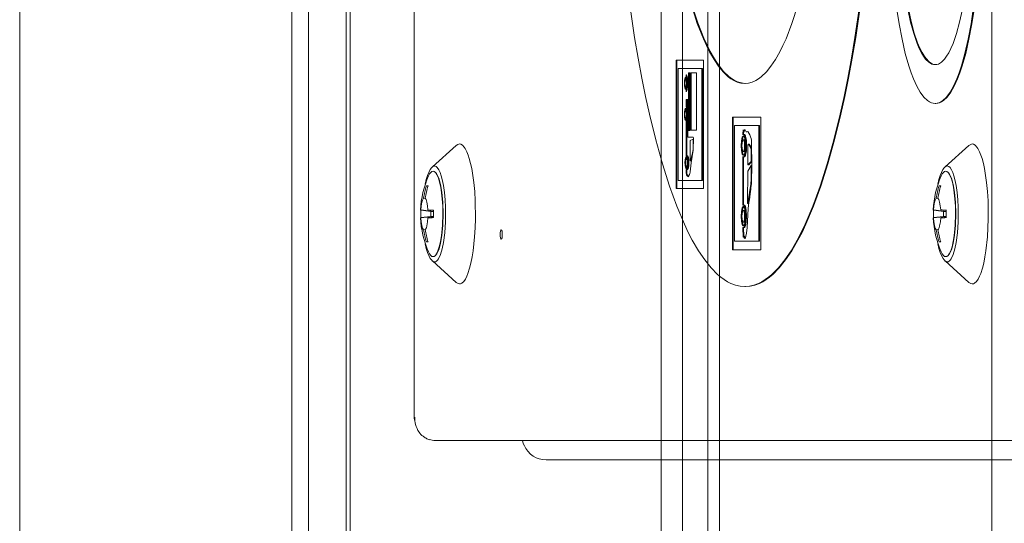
# Model space of a CAD drawing. Header units: millimetres. Extents: x 11681 to 15516, y 25095 to 29743.
# Tile 53 of 96: x 12881.62 to 12894.28, y 27864.97 to 27871.45. Entities that reach past the tile are written whole.
import ezdxf

# ---------------------------------------------------------------- set-up
doc = ezdxf.new("R2010")
doc.units = ezdxf.units.MM
doc.layers.add('00 - nowa technologia myjni_Nr_pióra__95', color=7, linetype='Continuous', lineweight=20, true_color=0x7c7c7c)
doc.layers.add('XREF', color=8, linetype='Continuous', lineweight=9)

# ---------------------------------------------------------------- blocks, each defined once
blk = doc.blocks.new('parter 2025.10.15')
at = {"layer": '00 - nowa technologia myjni_Nr_pióra__95', "color": 8, "linetype": 'Continuous', "lineweight": 5}
for p, q in [((603.532, 2583.576), (603.532, 2388.576)), ((607.532, 2583.576), (607.532, 2388.576)), ((599.282, 2542.286), (599.282, 2467.27)), ((602.782, 2542.286), (602.782, 2467.27)), ((602.997, 2542.286), (602.997, 2467.27)), ((603.482, 2542.286), (603.482, 2467.27)), ((607.807, 2542.286), (607.807, 2467.27)), ((608.132, 2542.286), (608.132, 2467.27)), ((608.282, 2542.286), (608.282, 2467.27)), ((611.782, 2542.286), (611.782, 2467.27)), ((604.357, 2518.474), (604.357, 2475.532)), ((608.077, 2480.145), (607.724, 2480.145)), ((607.724, 2480.145), (607.724, 2478.493)), ((607.733, 2480.145), (607.733, 2478.493)), ((608.077, 2478.493), (608.077, 2480.145)), ((607.75, 2480.041), (607.75, 2478.6)), ((608.054, 2480.041), (607.75, 2480.041)), ((608.064, 2480.041), (608.054, 2480.041)), ((608.054, 2478.6), (608.054, 2480.041)), ((608.064, 2478.6), (608.064, 2480.041)), ((607.858, 2479.897), (607.848, 2479.897)), ((607.853, 2479.959), (607.853, 2479.936)), ((607.863, 2479.936), (607.853, 2479.936)), ((607.863, 2479.946), (607.863, 2479.936)), ((607.881, 2479.985), (607.901, 2479.985)), ((607.881, 2479.243), (607.881, 2479.985)), ((607.89, 2479.243), (607.89, 2479.985)), ((607.901, 2479.985), (607.901, 2479.243)), ((607.91, 2479.985), (607.984, 2479.985)), ((607.91, 2479.244), (607.91, 2479.985)), ((607.919, 2479.244), (607.919, 2479.985)), ((607.984, 2479.985), (607.984, 2479.244)), ((607.858, 2479.803), (607.848, 2479.803)), ((607.863, 2479.764), (607.853, 2479.764)), ((607.853, 2479.764), (607.853, 2479.741)), ((607.863, 2479.764), (607.863, 2479.754)), ((607.862, 2479.641), (607.852, 2479.641)), ((607.874, 2479.641), (607.852, 2479.641)), ((607.852, 2479.641), (607.852, 2479.543)), ((607.862, 2479.641), (607.861, 2479.543)), ((607.874, 2479.641), (607.862, 2479.641)), ((607.874, 2479.157), (607.874, 2479.641)), ((607.859, 2479.495), (607.849, 2479.495)), ((607.861, 2479.543), (607.852, 2479.543)), ((611.064, 2479.589), (611.055, 2479.589)), ((607.859, 2479.401), (607.849, 2479.401)), ((607.861, 2479.356), (607.852, 2479.356)), ((607.852, 2479.356), (607.852, 2479.157)), ((607.861, 2479.356), (607.862, 2479.157)), ((608.812, 2479.415), (608.447, 2479.415)), ((608.447, 2479.415), (608.447, 2477.706)), ((608.456, 2479.415), (608.456, 2477.706)), ((608.812, 2477.706), (608.812, 2479.415)), ((607.901, 2479.243), (607.881, 2479.243)), ((607.984, 2479.244), (607.91, 2479.244)), ((608.473, 2479.307), (608.473, 2477.817)), ((608.788, 2479.307), (608.473, 2479.307)), ((608.585, 2479.252), (608.581, 2479.194)), ((608.591, 2479.232), (608.585, 2479.252)), ((608.601, 2479.232), (608.591, 2479.232)), ((608.593, 2479.232), (608.591, 2479.194)), ((608.623, 2479.224), (608.616, 2479.241)), ((608.647, 2479.23), (608.623, 2479.224)), ((608.649, 2479.228), (608.632, 2479.224)), ((608.798, 2479.307), (608.788, 2479.307)), ((608.788, 2477.817), (608.788, 2479.307)), ((608.798, 2477.817), (608.798, 2479.307)), ((607.852, 2479.157), (607.852, 2478.917)), ((607.862, 2479.157), (607.862, 2478.917)), ((607.942, 2479.157), (607.874, 2479.157)), ((607.904, 2478.85), (607.906, 2479.113)), ((607.906, 2479.113), (607.942, 2479.129)), ((607.942, 2479.129), (607.941, 2478.998)), ((607.946, 2479.143), (607.942, 2479.157)), ((607.946, 2479.129), (607.942, 2479.129)), ((607.945, 2478.987), (607.946, 2479.143)), ((608.591, 2479.194), (608.581, 2479.194)), ((608.581, 2479.194), (608.581, 2479.187)), ((608.598, 2479.191), (608.588, 2479.191)), ((608.598, 2479.121), (608.588, 2479.121)), ((608.591, 2479.194), (608.591, 2479.191)), ((608.632, 2479.224), (608.623, 2479.224)), ((604.589, 2478.772), (604.897, 2479.049)), ((607.916, 2478.825), (607.945, 2478.987)), ((607.941, 2478.998), (607.934, 2478.956)), ((607.945, 2478.998), (607.941, 2478.998)), ((608.648, 2478.8), (608.648, 2479.052)), ((608.662, 2479.067), (608.652, 2479.067)), ((608.685, 2479.012), (608.688, 2478.994)), ((611.182, 2478.772), (611.49, 2479.049)), ((607.862, 2478.917), (607.852, 2478.917)), ((607.852, 2478.917), (607.858, 2478.916)), ((607.865, 2478.875), (607.855, 2478.875)), ((607.867, 2478.916), (607.858, 2478.916)), ((607.862, 2478.917), (607.867, 2478.916)), ((607.908, 2478.85), (607.904, 2478.85)), ((607.913, 2478.865), (607.908, 2478.85)), ((607.918, 2478.85), (607.908, 2478.85)), ((607.934, 2478.956), (607.913, 2478.865)), ((607.922, 2478.865), (607.913, 2478.865)), ((607.922, 2478.865), (607.918, 2478.85)), ((607.925, 2478.875), (607.922, 2478.865)), ((607.939, 2478.956), (607.934, 2478.956)), ((608.58, 2478.906), (608.58, 2478.279)), ((608.598, 2478.972), (608.588, 2478.972)), ((608.598, 2478.902), (608.588, 2478.902)), ((608.59, 2478.902), (608.59, 2478.282)), ((607.858, 2478.74), (607.852, 2478.739)), ((607.861, 2478.739), (607.852, 2478.739)), ((607.852, 2478.739), (607.852, 2478.696)), ((607.865, 2478.781), (607.855, 2478.781)), ((607.867, 2478.74), (607.858, 2478.74)), ((607.867, 2478.74), (607.861, 2478.739)), ((607.861, 2478.739), (607.862, 2478.696)), ((607.906, 2478.708), (607.916, 2478.825)), ((608.647, 2478.72), (608.69, 2478.791)), ((608.689, 2478.844), (608.648, 2478.8)), ((608.657, 2478.8), (608.648, 2478.8)), ((608.696, 2478.841), (608.657, 2478.8)), ((608.696, 2478.844), (608.689, 2478.844)), ((608.697, 2478.791), (608.69, 2478.791)), ((604.643, 2478.686), (604.628, 2478.703)), ((607.75, 2478.6), (608.054, 2478.6)), ((607.862, 2478.696), (607.852, 2478.696)), ((607.852, 2478.696), (607.856, 2478.672)), ((607.866, 2478.672), (607.856, 2478.672)), ((607.856, 2478.672), (607.863, 2478.659)), ((607.862, 2478.696), (607.866, 2478.672)), ((607.873, 2478.659), (607.863, 2478.659)), ((607.863, 2478.659), (607.869, 2478.652)), ((607.866, 2478.672), (607.873, 2478.659)), ((607.879, 2478.652), (607.869, 2478.652)), ((607.869, 2478.652), (607.881, 2478.644)), ((607.873, 2478.659), (607.879, 2478.652)), ((607.879, 2478.652), (607.884, 2478.649)), ((607.881, 2478.644), (607.886, 2478.652)), ((607.886, 2478.652), (607.889, 2478.663)), ((607.889, 2478.663), (607.897, 2478.674)), ((607.897, 2478.674), (607.902, 2478.683)), ((607.902, 2478.683), (607.906, 2478.708)), ((608.064, 2478.6), (608.054, 2478.6)), ((608.642, 2478.315), (608.647, 2478.72)), ((611.236, 2478.686), (611.221, 2478.703)), ((604.533, 2478.525), (604.512, 2478.528)), ((604.522, 2478.528), (604.512, 2478.528)), ((604.534, 2478.528), (604.522, 2478.528)), ((607.724, 2478.493), (608.077, 2478.493)), ((608.683, 2478.549), (608.648, 2478.309)), ((608.684, 2478.486), (608.658, 2478.309)), ((608.691, 2478.549), (608.683, 2478.549)), ((611.126, 2478.525), (611.105, 2478.528)), ((611.115, 2478.528), (611.105, 2478.528)), ((611.127, 2478.528), (611.115, 2478.528)), ((604.5, 2478.368), (604.474, 2478.371)), ((611.093, 2478.368), (611.067, 2478.371)), ((604.605, 2478.2), (604.44, 2478.22)), ((604.568, 2478.2), (604.44, 2478.215)), ((604.605, 2478.211), (604.533, 2478.22)), ((608.598, 2478.282), (608.588, 2478.282)), ((608.654, 2478.3), (608.645, 2478.3)), ((608.658, 2478.309), (608.648, 2478.309)), ((611.198, 2478.2), (611.033, 2478.22)), ((611.161, 2478.2), (611.034, 2478.215)), ((611.199, 2478.211), (611.126, 2478.22)), ((604.605, 2478.136), (604.44, 2478.116)), ((604.568, 2478.136), (604.44, 2478.12)), ((604.605, 2478.125), (604.533, 2478.116)), ((604.568, 2478.2), (604.593, 2478.2)), ((604.568, 2478.136), (604.568, 2478.2)), ((604.593, 2478.136), (604.568, 2478.136)), ((604.605, 2478.199), (604.593, 2478.2)), ((604.593, 2478.136), (604.605, 2478.137)), ((608.598, 2478.212), (608.588, 2478.212)), ((611.198, 2478.136), (611.033, 2478.116)), ((611.161, 2478.136), (611.034, 2478.12)), ((611.199, 2478.125), (611.126, 2478.116)), ((611.161, 2478.2), (611.186, 2478.2)), ((611.161, 2478.136), (611.161, 2478.2)), ((611.186, 2478.136), (611.161, 2478.136)), ((611.198, 2478.199), (611.186, 2478.2)), ((611.186, 2478.136), (611.198, 2478.137)), ((604.5, 2477.968), (604.474, 2477.965)), ((608.582, 2477.995), (608.585, 2477.868)), ((608.598, 2478.063), (608.588, 2478.063)), ((608.598, 2477.993), (608.588, 2477.993)), ((608.591, 2477.993), (608.594, 2477.88)), ((611.093, 2477.968), (611.067, 2477.965)), ((608.585, 2477.868), (608.594, 2477.88)), ((608.603, 2477.88), (608.594, 2477.88)), ((608.619, 2477.881), (608.631, 2477.919)), ((604.533, 2477.811), (604.512, 2477.808)), ((604.512, 2477.808), (604.522, 2477.808)), ((604.522, 2477.808), (604.534, 2477.808)), ((608.473, 2477.817), (608.788, 2477.817)), ((608.798, 2477.817), (608.788, 2477.817)), ((611.126, 2477.811), (611.105, 2477.808)), ((611.105, 2477.808), (611.115, 2477.808)), ((611.115, 2477.808), (611.127, 2477.808)), ((604.643, 2477.65), (604.628, 2477.633)), ((608.447, 2477.706), (608.812, 2477.706)), ((611.236, 2477.65), (611.221, 2477.633)), ((604.589, 2477.564), (604.897, 2477.286)), ((611.182, 2477.564), (611.49, 2477.286)), ((608.616, 2477.234), (608.607, 2477.234)), ((604.357, 2475.534), (604.357, 2475.532)), ((604.361, 2475.516), (604.364, 2475.511)), ((604.624, 2475.253), (612.431, 2475.253)), ((606.051, 2475.003), (613.931, 2475.003))]:
    blk.add_line(p, q, dxfattribs=at)
for points in [[(607.11, 2480.984), (607.19, 2480.439), (607.235, 2480.173), (607.283, 2479.916), (607.331, 2479.679), (607.381, 2479.452), (607.462, 2479.12), (607.547, 2478.812), (607.637, 2478.527), (607.732, 2478.268), (607.83, 2478.035), (607.88, 2477.929), (607.932, 2477.829), (608.011, 2477.694), (608.091, 2477.575), (608.173, 2477.473), (608.257, 2477.388), (608.3, 2477.353), (608.343, 2477.322), (608.386, 2477.295), (608.429, 2477.273), (608.488, 2477.252), (608.547, 2477.239), (608.607, 2477.234)], [(607.92, 2480.853), (607.996, 2480.62), (608.074, 2480.423), (608.114, 2480.335), (608.155, 2480.253), (608.211, 2480.155), (608.268, 2480.069), (608.327, 2479.997), (608.395, 2479.932), (608.429, 2479.907), (608.464, 2479.886), (608.51, 2479.865), (608.558, 2479.852), (608.605, 2479.848)], [(607.927, 2480.86), (608.004, 2480.627), (608.081, 2480.43), (608.162, 2480.259), (608.203, 2480.184), (608.246, 2480.116), (608.289, 2480.055), (608.333, 2480.002), (608.4, 2479.936), (608.434, 2479.91), (608.469, 2479.888), (608.515, 2479.866), (608.563, 2479.853), (608.61, 2479.848)], [(608.605, 2479.848), (608.653, 2479.852), (608.7, 2479.865), (608.747, 2479.886), (608.782, 2479.907), (608.816, 2479.932), (608.884, 2479.997), (608.943, 2480.069), (609, 2480.155), (609.056, 2480.253), (609.097, 2480.335), (609.137, 2480.423), (609.214, 2480.62), (609.291, 2480.853)], [(608.607, 2477.234), (608.666, 2477.239), (608.725, 2477.252), (608.784, 2477.273), (608.827, 2477.295), (608.871, 2477.322), (608.914, 2477.353), (608.956, 2477.388), (609.04, 2477.473), (609.122, 2477.575), (609.203, 2477.694), (609.281, 2477.829), (609.333, 2477.929), (609.383, 2478.035), (609.482, 2478.268), (609.576, 2478.527), (609.666, 2478.812), (609.752, 2479.12), (609.833, 2479.452), (609.883, 2479.679), (609.93, 2479.916), (609.978, 2480.173), (610.023, 2480.439), (610.104, 2480.984)], [(608.616, 2477.234), (608.676, 2477.239), (608.735, 2477.252), (608.794, 2477.273), (608.837, 2477.295), (608.88, 2477.322), (608.923, 2477.353), (608.966, 2477.388), (609.05, 2477.473), (609.132, 2477.575), (609.212, 2477.694), (609.291, 2477.829), (609.343, 2477.929), (609.393, 2478.035), (609.491, 2478.268), (609.586, 2478.527), (609.676, 2478.812), (609.761, 2479.12), (609.842, 2479.452), (609.892, 2479.679), (609.94, 2479.916), (609.988, 2480.173), (610.033, 2480.439), (610.114, 2480.984)], [(610.482, 2482.089), (610.489, 2481.684), (610.511, 2481.299), (610.546, 2480.941), (610.568, 2480.773), (610.592, 2480.613), (610.629, 2480.415), (610.671, 2480.234), (610.716, 2480.072), (610.745, 2479.985), (610.776, 2479.905), (610.818, 2479.812), (610.862, 2479.734), (610.908, 2479.672), (610.955, 2479.627), (610.981, 2479.61), (611.006, 2479.598), (611.03, 2479.592), (611.055, 2479.589)], [(610.596, 2482.089), (610.604, 2481.73), (610.625, 2481.392), (610.659, 2481.08), (610.68, 2480.936), (610.704, 2480.801), (610.74, 2480.636), (610.78, 2480.489), (610.823, 2480.362), (610.851, 2480.297), (610.88, 2480.239), (610.906, 2480.197), (610.933, 2480.161), (610.972, 2480.122), (611.013, 2480.097), (611.033, 2480.091), (611.055, 2480.089)], [(610.606, 2482.089), (610.613, 2481.732), (610.634, 2481.396), (610.668, 2481.086), (610.689, 2480.943), (610.713, 2480.808), (610.748, 2480.643), (610.787, 2480.496), (610.83, 2480.369), (610.858, 2480.303), (610.887, 2480.244), (610.912, 2480.202), (610.939, 2480.166), (610.978, 2480.125), (611.018, 2480.099), (611.038, 2480.092), (611.059, 2480.089)], [(611.055, 2479.589), (611.079, 2479.592), (611.103, 2479.598), (611.128, 2479.61), (611.153, 2479.627), (611.201, 2479.672), (611.247, 2479.734), (611.291, 2479.812), (611.333, 2479.905), (611.364, 2479.985), (611.393, 2480.072), (611.438, 2480.234), (611.479, 2480.415), (611.517, 2480.613), (611.541, 2480.773), (611.563, 2480.941), (611.598, 2481.299), (611.62, 2481.684), (611.627, 2482.089)], [(611.055, 2480.089), (611.075, 2480.091), (611.096, 2480.097), (611.137, 2480.122), (611.176, 2480.161), (611.203, 2480.197), (611.229, 2480.239), (611.258, 2480.297), (611.286, 2480.362), (611.329, 2480.489), (611.369, 2480.636), (611.405, 2480.801), (611.429, 2480.936), (611.45, 2481.08), (611.484, 2481.392), (611.505, 2481.73), (611.513, 2482.089)], [(611.064, 2479.589), (611.088, 2479.592), (611.112, 2479.598), (611.138, 2479.61), (611.163, 2479.627), (611.211, 2479.672), (611.257, 2479.734), (611.301, 2479.812), (611.343, 2479.905), (611.373, 2479.985), (611.402, 2480.072), (611.448, 2480.234), (611.489, 2480.415), (611.526, 2480.613), (611.551, 2480.773), (611.573, 2480.941), (611.608, 2481.299), (611.629, 2481.684), (611.637, 2482.089)], [(607.848, 2479.927), (607.847, 2479.926), (607.844, 2479.925), (607.841, 2479.921), (607.837, 2479.911), (607.832, 2479.884), (607.83, 2479.85)], [(607.848, 2479.897), (607.846, 2479.896), (607.845, 2479.895), (607.842, 2479.89), (607.839, 2479.874), (607.837, 2479.85)], [(607.853, 2479.924), (607.849, 2479.917), (607.843, 2479.891)], [(607.865, 2479.85), (607.864, 2479.884), (607.859, 2479.911), (607.854, 2479.921), (607.852, 2479.925), (607.849, 2479.926), (607.848, 2479.927)], [(607.859, 2479.85), (607.857, 2479.874), (607.853, 2479.89), (607.851, 2479.895), (607.85, 2479.896), (607.848, 2479.897)], [(607.875, 2479.838), (607.875, 2479.881), (607.87, 2479.918), (607.866, 2479.938), (607.86, 2479.951), (607.856, 2479.957), (607.853, 2479.959)], [(607.853, 2479.936), (607.855, 2479.935), (607.858, 2479.93), (607.866, 2479.904), (607.87, 2479.84)], [(607.863, 2479.891), (607.861, 2479.895), (607.859, 2479.896), (607.858, 2479.897)], [(607.83, 2479.85), (607.832, 2479.816), (607.837, 2479.789), (607.841, 2479.778), (607.844, 2479.775), (607.847, 2479.773), (607.848, 2479.773)], [(607.837, 2479.85), (607.839, 2479.826), (607.842, 2479.81), (607.845, 2479.805), (607.846, 2479.804), (607.847, 2479.803)], [(607.843, 2479.809), (607.849, 2479.783), (607.853, 2479.776)], [(607.848, 2479.803), (607.85, 2479.804), (607.851, 2479.805), (607.853, 2479.81), (607.857, 2479.826), (607.859, 2479.85)], [(607.848, 2479.773), (607.849, 2479.773), (607.852, 2479.775), (607.854, 2479.778), (607.859, 2479.789), (607.864, 2479.816), (607.865, 2479.85)], [(607.87, 2479.84), (607.865, 2479.789), (607.857, 2479.769), (607.854, 2479.765), (607.853, 2479.764)], [(607.853, 2479.741), (607.855, 2479.743), (607.859, 2479.747), (607.868, 2479.773), (607.875, 2479.838)], [(607.858, 2479.803), (607.859, 2479.804), (607.861, 2479.805), (607.863, 2479.809)], [(607.849, 2479.525), (607.847, 2479.525), (607.845, 2479.523), (607.842, 2479.52), (607.838, 2479.509), (607.833, 2479.482), (607.831, 2479.448)], [(607.849, 2479.495), (607.847, 2479.494), (607.846, 2479.493), (607.843, 2479.488), (607.839, 2479.472), (607.838, 2479.448)], [(607.854, 2479.522), (607.85, 2479.515), (607.844, 2479.489)], [(607.866, 2479.448), (607.865, 2479.482), (607.859, 2479.509), (607.855, 2479.52), (607.853, 2479.523), (607.85, 2479.525), (607.849, 2479.525)], [(607.859, 2479.448), (607.858, 2479.472), (607.854, 2479.488), (607.852, 2479.493), (607.851, 2479.494), (607.849, 2479.495)], [(607.852, 2479.543), (607.858, 2479.535), (607.867, 2479.506), (607.871, 2479.474), (607.872, 2479.438)], [(607.864, 2479.489), (607.861, 2479.493), (607.86, 2479.494), (607.859, 2479.495)], [(607.861, 2479.543), (607.866, 2479.536), (607.874, 2479.516)], [(607.831, 2479.448), (607.833, 2479.414), (607.838, 2479.387), (607.842, 2479.376), (607.845, 2479.373), (607.847, 2479.371), (607.849, 2479.371)], [(607.838, 2479.448), (607.839, 2479.424), (607.843, 2479.408), (607.846, 2479.403), (607.847, 2479.402), (607.848, 2479.401)], [(607.844, 2479.407), (607.85, 2479.381), (607.854, 2479.374)], [(607.849, 2479.401), (607.851, 2479.402), (607.852, 2479.403), (607.854, 2479.408), (607.858, 2479.424), (607.859, 2479.448)], [(607.849, 2479.371), (607.85, 2479.371), (607.853, 2479.373), (607.855, 2479.376), (607.859, 2479.387), (607.865, 2479.414), (607.866, 2479.448)], [(607.872, 2479.438), (607.869, 2479.403), (607.863, 2479.375), (607.856, 2479.36), (607.852, 2479.356)], [(607.859, 2479.401), (607.86, 2479.402), (607.861, 2479.403), (607.864, 2479.407)], [(607.874, 2479.381), (607.866, 2479.361), (607.861, 2479.356)], [(608.608, 2479.251), (608.606, 2479.251), (608.602, 2479.248), (608.591, 2479.232)], [(608.612, 2479.248), (608.608, 2479.244), (608.601, 2479.232)], [(608.616, 2479.241), (608.612, 2479.248), (608.611, 2479.25), (608.608, 2479.251)], [(608.56, 2479.046), (608.564, 2479.109), (608.574, 2479.154), (608.58, 2479.165), (608.583, 2479.169), (608.587, 2479.17), (608.588, 2479.171)], [(608.57, 2479.046), (608.571, 2479.091), (608.577, 2479.128), (608.587, 2479.161), (608.593, 2479.169)], [(608.571, 2479.046), (608.573, 2479.08), (608.578, 2479.106), (608.582, 2479.116), (608.585, 2479.119), (608.587, 2479.121), (608.588, 2479.121)], [(608.588, 2479.191), (608.59, 2479.191), (608.594, 2479.189), (608.598, 2479.185), (608.605, 2479.171), (608.612, 2479.149), (608.617, 2479.119), (608.622, 2479.046)], [(608.588, 2479.171), (608.59, 2479.17), (608.593, 2479.169), (608.597, 2479.165), (608.603, 2479.154), (608.613, 2479.109), (608.617, 2479.046)], [(608.588, 2479.121), (608.59, 2479.121), (608.592, 2479.119), (608.594, 2479.116), (608.599, 2479.106), (608.604, 2479.08), (608.605, 2479.046)], [(608.598, 2479.191), (608.6, 2479.191), (608.604, 2479.189), (608.608, 2479.185), (608.615, 2479.171), (608.622, 2479.149), (608.627, 2479.119), (608.631, 2479.046)], [(608.598, 2479.121), (608.599, 2479.121), (608.602, 2479.119), (608.604, 2479.116), (608.608, 2479.106), (608.613, 2479.08), (608.615, 2479.046)], [(608.694, 2478.602), (608.697, 2478.769), (608.693, 2479.103)], [(604.897, 2479.049), (604.918, 2479.063), (604.939, 2479.068)], [(604.939, 2479.068), (604.954, 2479.065), (604.976, 2479.053), (605, 2479.028), (605.012, 2479.008), (605.034, 2478.967), (605.05, 2478.925), (605.064, 2478.881), (605.081, 2478.818), (605.095, 2478.753), (605.111, 2478.663), (605.123, 2478.573), (605.134, 2478.456), (605.141, 2478.338), (605.144, 2478.105), (605.141, 2477.988), (605.133, 2477.872), (605.114, 2477.695), (605.101, 2477.615), (605.085, 2477.535), (605.068, 2477.468), (605.047, 2477.403), (605.032, 2477.366), (605.014, 2477.33), (604.992, 2477.298), (604.967, 2477.276), (604.953, 2477.27), (604.939, 2477.268)], [(608.588, 2478.922), (608.587, 2478.922), (608.583, 2478.924), (608.58, 2478.928), (608.574, 2478.939), (608.564, 2478.984), (608.56, 2479.046)], [(608.593, 2478.924), (608.587, 2478.932), (608.577, 2478.965), (608.571, 2479.002), (608.57, 2479.046)], [(608.588, 2478.972), (608.587, 2478.972), (608.585, 2478.974), (608.582, 2478.977), (608.578, 2478.987), (608.573, 2479.013), (608.571, 2479.046)], [(608.622, 2479.046), (608.617, 2478.974), (608.612, 2478.944), (608.605, 2478.921), (608.598, 2478.908), (608.594, 2478.904), (608.59, 2478.902), (608.588, 2478.902)], [(608.617, 2479.046), (608.613, 2478.984), (608.603, 2478.939), (608.597, 2478.928), (608.593, 2478.924), (608.59, 2478.922), (608.588, 2478.922)], [(608.605, 2479.046), (608.604, 2479.013), (608.599, 2478.987), (608.594, 2478.977), (608.592, 2478.974), (608.59, 2478.972), (608.588, 2478.972)], [(608.631, 2479.046), (608.627, 2478.974), (608.622, 2478.944), (608.615, 2478.921), (608.608, 2478.908), (608.604, 2478.904), (608.6, 2478.902), (608.598, 2478.902)], [(608.615, 2479.046), (608.613, 2479.013), (608.608, 2478.987), (608.604, 2478.977), (608.602, 2478.974), (608.599, 2478.972), (608.598, 2478.972)], [(608.648, 2479.052), (608.65, 2479.064), (608.651, 2479.066), (608.652, 2479.067)], [(611.49, 2479.049), (611.512, 2479.063), (611.532, 2479.068)], [(611.532, 2479.068), (611.548, 2479.065), (611.569, 2479.053), (611.593, 2479.028), (611.606, 2479.008), (611.627, 2478.967), (611.644, 2478.925), (611.658, 2478.881), (611.675, 2478.818), (611.689, 2478.753), (611.704, 2478.663), (611.716, 2478.573), (611.727, 2478.456), (611.735, 2478.338), (611.738, 2478.105), (611.734, 2477.988), (611.727, 2477.872), (611.707, 2477.695), (611.695, 2477.615), (611.679, 2477.535), (611.662, 2477.468), (611.641, 2477.403), (611.626, 2477.366), (611.608, 2477.33), (611.585, 2477.298), (611.56, 2477.276), (611.546, 2477.27), (611.532, 2477.268)], [(607.855, 2478.905), (607.854, 2478.905), (607.851, 2478.903), (607.849, 2478.9), (607.845, 2478.889), (607.839, 2478.862), (607.838, 2478.828)], [(607.855, 2478.875), (607.853, 2478.874), (607.852, 2478.873), (607.85, 2478.869), (607.846, 2478.852), (607.845, 2478.828)], [(607.86, 2478.902), (607.856, 2478.895), (607.85, 2478.869)], [(607.873, 2478.828), (607.871, 2478.862), (607.866, 2478.889), (607.862, 2478.9), (607.859, 2478.903), (607.857, 2478.905), (607.855, 2478.905)], [(607.866, 2478.828), (607.865, 2478.852), (607.861, 2478.869), (607.858, 2478.873), (607.857, 2478.874), (607.856, 2478.875)], [(607.858, 2478.916), (607.859, 2478.916), (607.863, 2478.913), (607.866, 2478.909), (607.872, 2478.895), (607.877, 2478.866), (607.879, 2478.828)], [(607.87, 2478.869), (607.868, 2478.873), (607.867, 2478.874), (607.865, 2478.875)], [(607.867, 2478.916), (607.869, 2478.916), (607.873, 2478.913), (607.876, 2478.909), (607.881, 2478.895), (607.887, 2478.866), (607.889, 2478.828)], [(604.498, 2478.551), (604.511, 2478.61), (604.527, 2478.663), (604.542, 2478.703), (604.562, 2478.74), (604.577, 2478.76), (604.591, 2478.773)], [(604.617, 2477.551), (604.631, 2477.553), (604.644, 2477.562), (604.656, 2477.574), (604.668, 2477.592), (604.693, 2477.645), (604.714, 2477.717), (604.731, 2477.799), (604.748, 2477.925), (604.757, 2478.067), (604.757, 2478.255), (604.753, 2478.348), (604.744, 2478.444), (604.732, 2478.532), (604.716, 2478.612), (604.704, 2478.657), (604.689, 2478.699), (604.673, 2478.736), (604.653, 2478.765), (604.636, 2478.779), (604.617, 2478.785)], [(607.838, 2478.828), (607.839, 2478.794), (607.845, 2478.767), (607.849, 2478.757), (607.851, 2478.753), (607.854, 2478.751), (607.855, 2478.751)], [(607.845, 2478.828), (607.846, 2478.804), (607.85, 2478.788), (607.852, 2478.783), (607.853, 2478.782), (607.855, 2478.781)], [(607.85, 2478.787), (607.856, 2478.761), (607.86, 2478.754)], [(607.855, 2478.781), (607.857, 2478.782), (607.858, 2478.783), (607.861, 2478.788), (607.865, 2478.804), (607.866, 2478.828)], [(607.855, 2478.751), (607.857, 2478.751), (607.859, 2478.753), (607.862, 2478.757), (607.866, 2478.767), (607.871, 2478.794), (607.873, 2478.828)], [(607.879, 2478.828), (607.877, 2478.791), (607.872, 2478.761), (607.866, 2478.747), (607.863, 2478.743), (607.859, 2478.74), (607.858, 2478.74)], [(607.865, 2478.781), (607.867, 2478.782), (607.868, 2478.783), (607.87, 2478.787)], [(607.889, 2478.828), (607.887, 2478.791), (607.881, 2478.761), (607.876, 2478.747), (607.873, 2478.743), (607.869, 2478.74), (607.867, 2478.74)], [(611.091, 2478.551), (611.104, 2478.61), (611.12, 2478.663), (611.136, 2478.703), (611.155, 2478.74), (611.171, 2478.76), (611.184, 2478.773)], [(611.211, 2477.551), (611.224, 2477.553), (611.237, 2477.562), (611.25, 2477.574), (611.262, 2477.592), (611.286, 2477.645), (611.307, 2477.717), (611.324, 2477.799), (611.341, 2477.925), (611.35, 2478.067), (611.351, 2478.255), (611.346, 2478.348), (611.337, 2478.444), (611.325, 2478.532), (611.309, 2478.612), (611.297, 2478.657), (611.283, 2478.699), (611.266, 2478.736), (611.246, 2478.765), (611.229, 2478.779), (611.211, 2478.785)], [(604.628, 2478.703), (604.648, 2478.673), (604.666, 2478.631), (604.683, 2478.576), (604.696, 2478.511), (604.708, 2478.438), (604.716, 2478.361), (604.722, 2478.266), (604.724, 2478.168)], [(604.642, 2477.649), (604.647, 2477.655), (604.657, 2477.672), (604.676, 2477.719), (604.694, 2477.788), (604.711, 2477.889), (604.723, 2478.023), (604.728, 2478.168), (604.723, 2478.313), (604.711, 2478.447), (604.694, 2478.548), (604.676, 2478.617), (604.657, 2478.664), (604.647, 2478.681), (604.642, 2478.687)], [(611.221, 2478.703), (611.241, 2478.673), (611.259, 2478.631), (611.276, 2478.576), (611.29, 2478.511), (611.301, 2478.438), (611.309, 2478.361), (611.315, 2478.266), (611.317, 2478.168)], [(611.235, 2477.649), (611.24, 2477.655), (611.25, 2477.672), (611.269, 2477.719), (611.287, 2477.788), (611.304, 2477.889), (611.317, 2478.023), (611.321, 2478.168), (611.317, 2478.313), (611.304, 2478.447), (611.287, 2478.548), (611.269, 2478.617), (611.25, 2478.664), (611.24, 2478.681), (611.235, 2478.687)], [(604.474, 2478.371), (604.469, 2478.364), (604.461, 2478.346), (604.453, 2478.321), (604.444, 2478.268), (604.44, 2478.22)], [(604.533, 2478.22), (604.528, 2478.27), (604.52, 2478.318), (604.509, 2478.353), (604.498, 2478.371)], [(611.067, 2478.371), (611.062, 2478.364), (611.054, 2478.346), (611.047, 2478.321), (611.037, 2478.268), (611.033, 2478.22)], [(611.126, 2478.22), (611.121, 2478.27), (611.113, 2478.318), (611.102, 2478.353), (611.091, 2478.371)], [(608.559, 2478.138), (608.563, 2478.2), (608.574, 2478.245), (608.58, 2478.256), (608.583, 2478.26), (608.586, 2478.262), (608.588, 2478.262)], [(608.569, 2478.138), (608.571, 2478.182), (608.576, 2478.219), (608.586, 2478.252), (608.593, 2478.26)], [(608.588, 2478.282), (608.59, 2478.282), (608.594, 2478.28), (608.598, 2478.276), (608.605, 2478.262), (608.611, 2478.24), (608.617, 2478.211), (608.621, 2478.138)], [(608.588, 2478.262), (608.59, 2478.262), (608.593, 2478.26), (608.596, 2478.256), (608.602, 2478.245), (608.612, 2478.2), (608.616, 2478.138)], [(608.598, 2478.282), (608.6, 2478.282), (608.604, 2478.28), (608.607, 2478.276), (608.614, 2478.262), (608.621, 2478.24), (608.626, 2478.211), (608.631, 2478.138)], [(608.631, 2477.919), (608.638, 2477.994), (608.649, 2478.239)], [(608.645, 2478.3), (608.643, 2478.302), (608.643, 2478.305), (608.642, 2478.315)], [(608.648, 2478.309), (608.647, 2478.303), (608.646, 2478.301), (608.645, 2478.3)], [(608.658, 2478.309), (608.656, 2478.303), (608.655, 2478.301), (608.655, 2478.3)], [(604.44, 2478.116), (604.444, 2478.066), (604.453, 2478.018), (604.463, 2477.984), (604.474, 2477.965)], [(604.498, 2477.965), (604.503, 2477.972), (604.512, 2477.99), (604.519, 2478.015), (604.528, 2478.068), (604.533, 2478.116)], [(604.724, 2478.168), (604.72, 2478.023), (604.706, 2477.887), (604.694, 2477.811), (604.678, 2477.744), (604.661, 2477.692), (604.642, 2477.653), (604.628, 2477.633)], [(608.588, 2478.013), (608.586, 2478.013), (608.583, 2478.015), (608.58, 2478.019), (608.574, 2478.031), (608.563, 2478.075), (608.559, 2478.138)], [(608.593, 2478.015), (608.586, 2478.023), (608.576, 2478.056), (608.571, 2478.093), (608.569, 2478.138)], [(608.571, 2478.138), (608.573, 2478.171), (608.578, 2478.197), (608.582, 2478.207), (608.584, 2478.21), (608.587, 2478.212), (608.588, 2478.212)], [(608.588, 2478.063), (608.587, 2478.064), (608.584, 2478.065), (608.582, 2478.068), (608.578, 2478.078), (608.573, 2478.104), (608.571, 2478.138)], [(608.588, 2478.212), (608.589, 2478.212), (608.592, 2478.21), (608.594, 2478.207), (608.598, 2478.197), (608.603, 2478.171), (608.605, 2478.138)], [(608.621, 2478.138), (608.617, 2478.065), (608.611, 2478.035), (608.605, 2478.013), (608.598, 2477.999), (608.594, 2477.995), (608.59, 2477.993), (608.588, 2477.993)], [(608.616, 2478.138), (608.612, 2478.075), (608.602, 2478.031), (608.596, 2478.019), (608.593, 2478.015), (608.59, 2478.013), (608.588, 2478.013)], [(608.605, 2478.138), (608.603, 2478.104), (608.598, 2478.078), (608.594, 2478.068), (608.592, 2478.065), (608.589, 2478.064), (608.588, 2478.063)], [(608.598, 2478.212), (608.599, 2478.212), (608.601, 2478.21), (608.604, 2478.207), (608.608, 2478.197), (608.613, 2478.171), (608.615, 2478.138)], [(608.631, 2478.138), (608.626, 2478.065), (608.621, 2478.035), (608.614, 2478.013), (608.607, 2477.999), (608.604, 2477.995), (608.6, 2477.993), (608.598, 2477.993)], [(608.615, 2478.138), (608.613, 2478.104), (608.608, 2478.078), (608.604, 2478.068), (608.601, 2478.065), (608.599, 2478.064), (608.598, 2478.063)], [(611.033, 2478.116), (611.038, 2478.066), (611.046, 2478.018), (611.057, 2477.984), (611.067, 2477.965)], [(611.091, 2477.965), (611.096, 2477.972), (611.105, 2477.99), (611.112, 2478.015), (611.122, 2478.068), (611.126, 2478.116)], [(611.317, 2478.168), (611.313, 2478.023), (611.3, 2477.887), (611.287, 2477.811), (611.272, 2477.744), (611.255, 2477.692), (611.236, 2477.653), (611.221, 2477.633)], [(608.594, 2477.88), (608.601, 2477.861), (608.604, 2477.856), (608.608, 2477.853), (608.609, 2477.853)], [(608.603, 2477.88), (608.61, 2477.862), (608.613, 2477.857)], [(608.609, 2477.853), (608.612, 2477.854), (608.613, 2477.856), (608.616, 2477.862), (608.619, 2477.881)], [(604.591, 2477.562), (604.577, 2477.576), (604.562, 2477.596), (604.542, 2477.633), (604.527, 2477.672), (604.511, 2477.725), (604.498, 2477.785)], [(611.184, 2477.562), (611.171, 2477.576), (611.156, 2477.596), (611.136, 2477.633), (611.12, 2477.672), (611.104, 2477.725), (611.091, 2477.785)], [(604.628, 2477.633), (604.613, 2477.622), (604.598, 2477.618)], [(611.221, 2477.633), (611.206, 2477.622), (611.191, 2477.618)], [(604.939, 2477.268), (604.922, 2477.271), (604.897, 2477.286)], [(611.532, 2477.268), (611.515, 2477.271), (611.49, 2477.286)], [(605.749, 2475.253), (605.759, 2475.215), (605.772, 2475.183), (605.79, 2475.149), (605.816, 2475.113), (605.851, 2475.077), (605.887, 2475.051), (605.924, 2475.031), (605.961, 2475.016), (606.004, 2475.007), (606.051, 2475.003)]]:
    blk.add_lwpolyline(points, dxfattribs=at)
for centre, radius, start, end in [((607.856, 2479.925), 0.013, 26.949, 58.8893), ((607.856, 2479.775), 0.0131, 301.1964, 333.5123), ((608.258, 2479.007), 0.449, 16.753, 29.8358), ((608.589, 2479.18), 0.0109, 94.3095, 140.7409), ((608.586, 2479.103), 0.107, 0.0778, 17.8665), ((608.652, 2479.064), 0.0029, 23.3764, 75.7215), ((608.244, 2478.795), 0.491, 26.128, 33.3653), ((608.661, 2479.064), 0.0029, 23.3764, 75.7215), ((608.254, 2478.795), 0.491, 26.128, 33.3653), ((604.812, 2478.886), 3.877, 359.3811, 1.5965), ((608.589, 2478.913), 0.0111, 218.411, 265.4295), ((602.791, 2478.751), 5.899, 358.5644, 0.3915), ((605.637, 2478.168), 1.201, 155.9359, 177.5924), ((608.264, 2478.61), 0.424, 351.7041, 359.0753), ((608.098, 2478.61), 0.596, 352.7807, 359.1733), ((612.23, 2478.168), 1.201, 155.9359, 177.5924), ((605.661, 2478.168), 1.204, 162.5963, 170.2826), ((605.747, 2478.169), 1.265, 163.5308, 170.8251), ((601.635, 2479.354), 7.102, 350.9681, 353.3825), ((612.254, 2478.168), 1.204, 162.5963, 170.2826), ((612.34, 2478.169), 1.265, 163.5308, 170.8251), ((604.44, 2478.217), 0.00282, 95.1563, 157.172), ((604.442, 2478.22), 0.0048, 203.0182, 255.5478), ((605.627, 2478.168), 1.187, 177.7102, 182.2898), ((604.318, 2474.297), 3.928, 85.8094, 86.8723), ((605.862, 2478.168), 1.258, 177.8387, 182.1609), ((608.589, 2478.272), 0.0107, 93.835, 139.1812), ((611.033, 2478.217), 0.00282, 95.1575, 157.1688), ((611.035, 2478.22), 0.00479, 203.014, 255.5476), ((612.22, 2478.168), 1.187, 177.7106, 182.2898), ((610.912, 2474.298), 3.928, 85.8093, 86.8724), ((612.455, 2478.168), 1.258, 177.8387, 182.1609), ((604.442, 2478.116), 0.00479, 104.4512, 156.9898), ((604.44, 2478.119), 0.00282, 202.8273, 264.8463), ((605.637, 2478.168), 1.201, 182.4076, 204.0638), ((604.318, 2482.038), 3.928, 273.1276, 274.1906), ((611.035, 2478.116), 0.00479, 104.4512, 156.9898), ((611.033, 2478.119), 0.00282, 202.8273, 264.8463), ((612.23, 2478.168), 1.201, 182.4076, 204.0638), ((610.912, 2482.039), 3.929, 273.1277, 274.1906), ((605.662, 2478.168), 1.205, 189.7178, 197.3989), ((605.746, 2478.167), 1.264, 189.1751, 196.4732), ((608.588, 2478.002), 0.0098, 226.9687, 267.329), ((612.255, 2478.168), 1.205, 189.7175, 197.3992), ((612.339, 2478.167), 1.264, 189.1748, 196.4735), ((604.392, 2475.53), 0.036, 140.6187, 173.9888), ((604.388, 2475.532), 0.0318, 181.0989, 211.4126), ((604.667, 2475.531), 0.303, 175.943, 194.0771), ((604.649, 2475.527), 0.284, 194.0137, 216.0539), ((604.634, 2475.517), 0.267, 216.1304, 231.9601), ((604.628, 2475.509), 0.257, 232.0062, 242.1184), ((604.625, 2475.503), 0.251, 242.1197, 253.5181), ((604.624, 2475.499), 0.246, 253.5178, 269.9845)]:
    blk.add_arc(centre, radius, start, end, dxfattribs=at)
for centre, major_axis, ratio, start_param, end_param in [((604.6, 2477.451), (0.017, 1.333), 0.151164, 0.000962, 0.13353), ((611.194, 2477.451), (0.017, 1.333), 0.151167, 0.000962, 0.133533), ((604.598, 2478.169), (0, 0.548), 0.229341, 6.283167, 6.757741), ((604.598, 2478.168), (0, 0.55), 0.229092, 6.046219, 6.283188), ((611.191, 2478.169), (0, 0.548), 0.229341, 6.283167, 6.757741), ((611.191, 2478.168), (0, 0.55), 0.229092, 6.046219, 6.283188), ((605.475, 2477.903), (0, -0.06), 0.229047, 3.141593, 6.283185), ((605.475, 2477.903), (0, -0.06), 0.229047, 1.570796, 3.141593), ((605.475, 2477.903), (0, -0.06), 0.229047, 0, 1.570796), ((604.598, 2478.166), (0, 0.548), 0.229369, 2.666987, 3.141589), ((611.191, 2478.166), (0, 0.548), 0.229384, 2.666953, 3.141587), ((604.601, 2478.804), (-0.017, 1.254), 0.155872, 3.003064, 3.14051), ((611.194, 2478.804), (-0.017, 1.253), 0.155909, 3.003031, 3.140509)]:
    blk.add_ellipse(centre, major_axis=major_axis, ratio=ratio, start_param=start_param, end_param=end_param, dxfattribs=at)

msp = doc.modelspace()

# ---------------------------------------------------------------- block references
at = {"layer": 'XREF'}
msp.add_blockref('parter 2025.10.15', (12282.339, 25390.784), dxfattribs=at)

doc.saveas('drawing.dxf')
